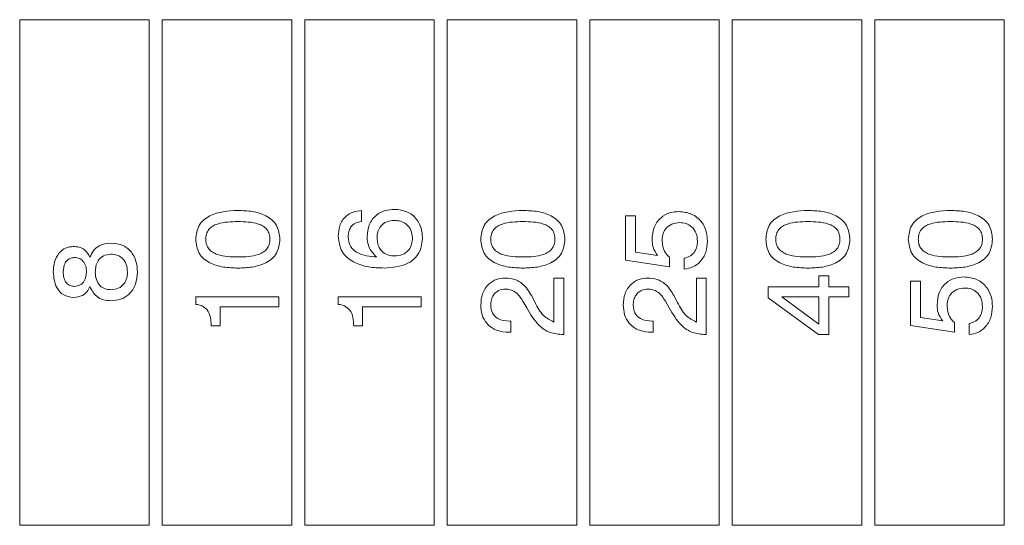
# Model space of a CAD drawing. Header units: millimetres. Extents: x 47 to 120.6, y 37.3 to 135.3.
# Tile 5 of 27: x 60.2 to 71.6, y 71.9 to 77.7. Entities that reach past the tile are written whole.
import ezdxf

# ---------------------------------------------------------------- set-up
doc = ezdxf.new("R2010")
doc.units = ezdxf.units.MM

msp = doc.modelspace()

# ---------------------------------------------------------------- linework, layer by layer
at = {"color": 7, "linetype": 'Continuous', "lineweight": 9}
for p, q in [((60.1768, 71.8665), (60.1768, 77.7165)), ((61.6768, 77.7165), (60.1768, 77.7165)), ((61.6768, 77.7165), (61.6768, 71.8665)), ((63.3268, 77.7165), (61.8268, 77.7165)), ((61.8268, 71.8665), (61.8268, 77.7165)), ((63.3268, 77.7165), (63.3268, 71.8665)), ((63.4768, 71.8665), (63.4768, 77.7165)), ((64.9768, 77.7165), (63.4768, 77.7165)), ((64.9768, 77.7165), (64.9768, 71.8665)), ((65.1268, 71.8665), (65.1268, 77.7165)), ((66.6268, 77.7165), (65.1268, 77.7165)), ((66.6268, 77.7165), (66.6268, 71.8665)), ((66.7768, 71.8665), (66.7768, 77.7165)), ((68.2768, 77.7165), (66.7768, 77.7165)), ((68.2768, 77.7165), (68.2768, 71.8665)), ((69.9268, 77.7165), (68.4268, 77.7165)), ((68.4268, 71.8665), (68.4268, 77.7165)), ((69.9268, 77.7165), (69.9268, 71.8665)), ((70.0768, 71.8665), (70.0768, 77.7165)), ((71.5768, 77.7165), (70.0768, 77.7165)), ((71.5768, 77.7165), (71.5768, 71.8665)), ((64.1345, 75.5094), (64.1345, 75.3812)), ((67.191, 75.4467), (67.3063, 75.4467)), ((67.191, 74.9339), (67.191, 75.4467)), ((67.3063, 75.4467), (67.3063, 75.0263)), ((67.3063, 75.0263), (67.5633, 74.9874)), ((67.699, 74.8556), (67.191, 74.9339)), ((67.699, 74.969), (67.699, 74.8556)), ((67.8712, 74.83), (67.8712, 74.9582)), ((66.3615, 74.7274), (66.4768, 74.7274)), ((66.3615, 74.2186), (66.3615, 74.7274)), ((66.4768, 74.7274), (66.4768, 74.0735)), ((68.0115, 74.7274), (68.1268, 74.7274)), ((68.0115, 74.2186), (68.0115, 74.7274)), ((68.1268, 74.7274), (68.1268, 74.0735)), ((69.4307, 74.753), (69.5461, 74.753)), ((69.4307, 74.6248), (69.4307, 74.753)), ((69.5461, 74.753), (69.5461, 74.6248)), ((70.491, 74.6903), (70.6063, 74.6903)), ((70.491, 74.1775), (70.491, 74.6903)), ((70.6063, 74.6903), (70.6063, 74.2699)), ((68.841, 74.4978), (68.841, 74.6248)), ((68.841, 74.6248), (69.4307, 74.6248)), ((69.5461, 74.6248), (69.7768, 74.6248)), ((69.7768, 74.6248), (69.7768, 74.5094)), ((62.2153, 74.4231), (62.2153, 74.5094)), ((62.2153, 74.5094), (63.1768, 74.5094)), ((63.1768, 74.5094), (63.1768, 74.3941)), ((63.8653, 74.5094), (64.8268, 74.5094)), ((63.8653, 74.4231), (63.8653, 74.5094)), ((64.8268, 74.5094), (64.8268, 74.3941)), ((66.0482, 74.3812), (66.0035, 74.4612)), ((66.1022, 74.5245), (66.1435, 74.4447)), ((67.6982, 74.3812), (67.6535, 74.4612)), ((67.7522, 74.5245), (67.7935, 74.4447)), ((69.4239, 74.0735), (68.841, 74.4978)), ((69.4307, 74.5094), (69.0014, 74.5094)), ((69.0014, 74.5094), (69.4307, 74.1939)), ((69.4307, 74.1939), (69.4307, 74.5094)), ((69.5461, 74.5094), (69.5461, 74.0735)), ((69.7768, 74.5094), (69.5461, 74.5094)), ((63.1768, 74.3941), (62.4974, 74.3941)), ((62.4974, 74.3941), (62.4974, 74.1761)), ((64.1474, 74.3941), (64.1474, 74.1761)), ((64.8268, 74.3941), (64.1474, 74.3941)), ((65.8502, 74.2274), (65.8615, 74.2274)), ((65.8615, 74.2274), (65.8615, 74.0992)), ((67.5002, 74.2274), (67.5115, 74.2274)), ((67.5115, 74.2274), (67.5115, 74.0992)), ((70.6063, 74.2699), (70.8633, 74.231)), ((62.4974, 74.1761), (62.3948, 74.1761)), ((64.1474, 74.1761), (64.0448, 74.1761)), ((70.999, 74.0992), (70.491, 74.1775)), ((70.999, 74.2126), (70.999, 74.0992)), ((71.1712, 74.0735), (71.1712, 74.2018)), ((65.8615, 74.0992), (65.8448, 74.0992)), ((66.4768, 74.0735), (66.469, 74.0735)), ((67.5115, 74.0992), (67.4948, 74.0992)), ((68.1268, 74.0735), (68.119, 74.0735)), ((69.5461, 74.0735), (69.4239, 74.0735)), ((60.1768, 71.8665), (61.6768, 71.8665)), ((61.8268, 71.8665), (63.3268, 71.8665)), ((63.4768, 71.8665), (64.9768, 71.8665)), ((65.1268, 71.8665), (66.6268, 71.8665)), ((66.7768, 71.8665), (68.2768, 71.8665)), ((68.4268, 71.8665), (69.9268, 71.8665)), ((70.0768, 71.8665), (71.5768, 71.8665))]:
    msp.add_line(p, q, dxfattribs=at)
for points, knots in [([(62.2153, 75.1751), (62.2219, 75.2316), (62.2319, 75.3166), (62.306, 75.4032), (62.4464, 75.496), (62.5893, 75.5035), (62.7035, 75.5094)], [0, 0, 0, 0, 0.2491408, 0.3747236, 0.5004751, 1, 1, 1, 1]), ([(62.7035, 75.5094), (62.7591, 75.5075), (62.8702, 75.5037), (63.0067, 75.4648), (63.0997, 75.403), (63.1737, 75.3164), (63.1833, 75.2315), (63.1897, 75.1751)], [0, 0, 0, 0, 0.2509024, 0.5010903, 0.6264171, 0.7516133, 1, 1, 1, 1]), ([(63.8653, 75.207), (63.868, 75.2496), (63.8733, 75.3346), (63.9388, 75.4394), (64.035, 75.4964), (64.1013, 75.5051), (64.1345, 75.5094)], [0, 0, 0, 0, 0.2805095, 0.5593885, 0.7793586, 1, 1, 1, 1]), ([(64.1986, 75.206), (64.2029, 75.2535), (64.2114, 75.3483), (64.2964, 75.4566), (64.4056, 75.5149), (64.4799, 75.5198), (64.5172, 75.5223)], [0, 0, 0, 0, 0.2799912, 0.5591453, 0.7792912, 1, 1, 1, 1]), ([(64.5172, 75.5223), (64.5659, 75.5177), (64.6633, 75.5087), (64.7731, 75.4199), (64.832, 75.3076), (64.8371, 75.2313), (64.8397, 75.1931)], [0, 0, 0, 0, 0.2799029, 0.5591026, 0.7792861, 1, 1, 1, 1]), ([(65.5153, 75.1751), (65.5219, 75.2316), (65.5319, 75.3166), (65.606, 75.4032), (65.7464, 75.496), (65.8893, 75.5035), (66.0035, 75.5094)], [0, 0, 0, 0, 0.2491408, 0.3747236, 0.5004751, 1, 1, 1, 1]), ([(66.0035, 75.5094), (66.0591, 75.5075), (66.1702, 75.5037), (66.3067, 75.4648), (66.3997, 75.403), (66.4737, 75.3164), (66.4833, 75.2315), (66.4897, 75.1751)], [0, 0, 0, 0, 0.25090239, 0.50109033, 0.62641706, 0.75161329, 1, 1, 1, 1]), ([(67.4986, 75.1717), (67.5024, 75.2193), (67.5098, 75.3142), (67.5893, 75.4264), (67.6971, 75.4886), (67.7716, 75.494), (67.8089, 75.4966)], [0, 0, 0, 0, 0.2803281, 0.559443, 0.7794421, 1, 1, 1, 1]), ([(67.8089, 75.4966), (67.8593, 75.4918), (67.9598, 75.4823), (68.0725, 75.3895), (68.132, 75.273), (68.1371, 75.1943), (68.1397, 75.1549)], [0, 0, 0, 0, 0.2798531, 0.5589856, 0.7792398, 1, 1, 1, 1]), ([(68.8153, 75.1751), (68.8219, 75.2316), (68.8319, 75.3166), (68.906, 75.4032), (69.0464, 75.496), (69.1893, 75.5035), (69.3035, 75.5094)], [0, 0, 0, 0, 0.2491408, 0.3747236, 0.5004751, 1, 1, 1, 1]), ([(69.3035, 75.5094), (69.3591, 75.5075), (69.4702, 75.5037), (69.6067, 75.4648), (69.6997, 75.403), (69.7737, 75.3164), (69.7833, 75.2315), (69.7897, 75.1751)], [0, 0, 0, 0, 0.2509024, 0.5010903, 0.6264171, 0.7516133, 1, 1, 1, 1]), ([(70.4653, 75.1751), (70.4719, 75.2316), (70.4819, 75.3166), (70.556, 75.4032), (70.6964, 75.496), (70.8393, 75.5035), (70.9535, 75.5094)], [0, 0, 0, 0, 0.2491408, 0.3747236, 0.5004751, 1, 1, 1, 1]), ([(70.9535, 75.5094), (71.0091, 75.5075), (71.1202, 75.5037), (71.2567, 75.4648), (71.3497, 75.403), (71.4237, 75.3164), (71.4333, 75.2315), (71.4397, 75.1751)], [0, 0, 0, 0, 0.2509024, 0.5010903, 0.6264171, 0.7516133, 1, 1, 1, 1]), ([(62.7035, 75.3812), (62.6226, 75.3794), (62.5214, 75.377), (62.41, 75.3303), (62.3633, 75.2911), (62.3347, 75.2363), (62.332, 75.1962), (62.3307, 75.1761)], [0, 0, 0, 0, 0.4999047, 0.6251667, 0.7500876, 0.8748731, 1, 1, 1, 1]), ([(63.0743, 75.1761), (63.073, 75.1961), (63.0704, 75.236), (63.0423, 75.2909), (62.9958, 75.3301), (62.8851, 75.3772), (62.7842, 75.3794), (62.7035, 75.3812)], [0, 0, 0, 0, 0.1251067, 0.2499673, 0.374902, 0.5001477, 1, 1, 1, 1]), ([(64.1345, 75.3812), (64.11, 75.3773), (64.0612, 75.3693), (64.0071, 75.3215), (63.9834, 75.2617), (63.9816, 75.2231), (63.9807, 75.2038)], [0, 0, 0, 0, 0.2802594, 0.5587919, 0.7790854, 1, 1, 1, 1]), ([(64.5166, 75.3941), (64.4865, 75.3916), (64.4266, 75.3868), (64.3568, 75.335), (64.319, 75.2664), (64.3157, 75.2195), (64.314, 75.1959)], [0, 0, 0, 0, 0.2802694, 0.5592761, 0.7793435, 1, 1, 1, 1]), ([(64.7243, 75.1917), (64.7215, 75.2225), (64.7159, 75.2838), (64.6597, 75.3529), (64.5887, 75.3895), (64.5406, 75.3925), (64.5166, 75.3941)], [0, 0, 0, 0, 0.279951, 0.5590384, 0.7792391, 1, 1, 1, 1]), ([(66.0035, 75.3812), (65.9226, 75.3794), (65.8214, 75.377), (65.71, 75.3303), (65.6633, 75.2911), (65.6347, 75.2363), (65.632, 75.1962), (65.6307, 75.1761)], [0, 0, 0, 0, 0.4999047, 0.6251667, 0.7500876, 0.8748731, 1, 1, 1, 1]), ([(66.3743, 75.1761), (66.373, 75.1961), (66.3704, 75.236), (66.3423, 75.2909), (66.2958, 75.3301), (66.1851, 75.3772), (66.0842, 75.3794), (66.0035, 75.3812)], [0, 0, 0, 0, 0.1251067, 0.2499673, 0.374902, 0.5001477, 1, 1, 1, 1]), ([(67.8196, 75.3684), (67.7879, 75.3657), (67.7246, 75.3602), (67.653, 75.3019), (67.6184, 75.2273), (67.6155, 75.1778), (67.614, 75.1531)], [0, 0, 0, 0, 0.2800468, 0.5588924, 0.7791575, 1, 1, 1, 1]), ([(68.0243, 75.1517), (68.0218, 75.1832), (68.017, 75.2462), (67.9646, 75.3205), (67.8937, 75.3629), (67.8443, 75.3666), (67.8196, 75.3684)], [0, 0, 0, 0, 0.2802804, 0.5595279, 0.7794727, 1, 1, 1, 1]), ([(69.3035, 75.3812), (69.2226, 75.3794), (69.1214, 75.377), (69.01, 75.3303), (68.9633, 75.2911), (68.9347, 75.2363), (68.932, 75.1962), (68.9307, 75.1761)], [0, 0, 0, 0, 0.4999047, 0.6251667, 0.7500876, 0.8748731, 1, 1, 1, 1]), ([(69.6743, 75.1761), (69.673, 75.1961), (69.6704, 75.236), (69.6423, 75.2909), (69.5958, 75.3301), (69.4851, 75.3772), (69.3842, 75.3794), (69.3035, 75.3812)], [0, 0, 0, 0, 0.1251067, 0.24996733, 0.37490196, 0.50014773, 1, 1, 1, 1]), ([(70.9535, 75.3812), (70.8726, 75.3794), (70.7714, 75.377), (70.66, 75.3303), (70.6133, 75.2911), (70.5847, 75.2363), (70.582, 75.1962), (70.5807, 75.1761)], [0, 0, 0, 0, 0.4999047, 0.6251667, 0.7500876, 0.8748731, 1, 1, 1, 1]), ([(71.3243, 75.1761), (71.323, 75.1961), (71.3204, 75.236), (71.2923, 75.2909), (71.2458, 75.3301), (71.1351, 75.3772), (71.0342, 75.3794), (70.9535, 75.3812)], [0, 0, 0, 0, 0.1251067, 0.2499673, 0.374902, 0.5001477, 1, 1, 1, 1]), ([(60.9892, 74.9698), (61.0019, 74.9962), (61.0272, 75.0491), (61.1109, 75.1186), (61.187, 75.1265), (61.2334, 75.1312)], [0, 0, 0, 0, 0.2809187, 0.5611691, 1, 1, 1, 1]), ([(61.2334, 75.1312), (61.2816, 75.1265), (61.3778, 75.1171), (61.4826, 75.0234), (61.5334, 74.9098), (61.5376, 74.8346), (61.5397, 74.7969)], [0, 0, 0, 0, 0.2797074, 0.5586105, 0.779038, 1, 1, 1, 1]), ([(62.7035, 74.8428), (62.6479, 74.8446), (62.5367, 74.8483), (62.4001, 74.8868), (62.3066, 74.9479), (62.232, 75.0339), (62.222, 75.1187), (62.2153, 75.1751)], [0, 0, 0, 0, 0.2509482, 0.5012394, 0.6265864, 0.7517607, 1, 1, 1, 1]), ([(62.3307, 75.1761), (62.3321, 75.1561), (62.3348, 75.116), (62.3636, 75.0614), (62.4104, 75.0224), (62.5214, 74.9751), (62.6226, 74.9728), (62.7035, 74.971)], [0, 0, 0, 0, 0.1250804, 0.2498714, 0.3747952, 0.5000499, 1, 1, 1, 1]), ([(62.7035, 74.971), (62.7841, 74.9728), (62.8849, 74.9751), (62.9954, 75.0226), (63.0418, 75.0617), (63.0703, 75.1162), (63.0729, 75.1561), (63.0743, 75.1761)], [0, 0, 0, 0, 0.49989455, 0.62515216, 0.75007635, 0.87487929, 1, 1, 1, 1]), ([(63.1897, 75.1751), (63.1832, 75.1188), (63.1734, 75.0341), (63.099, 74.9483), (63.0061, 74.8868), (62.8698, 74.8483), (62.759, 74.8446), (62.7035, 74.8428)], [0, 0, 0, 0, 0.2483258, 0.3735033, 0.4988302, 0.7490819, 1, 1, 1, 1]), ([(64.3952, 74.8428), (64.3348, 74.845), (64.2144, 74.8495), (64.067, 74.8942), (63.9668, 74.9618), (63.8851, 75.0541), (63.8732, 75.146), (63.8653, 75.207)], [0, 0, 0, 0, 0.2509316, 0.5012316, 0.6266319, 0.7518729, 1, 1, 1, 1]), ([(63.9807, 75.2038), (63.9851, 75.1658), (63.9917, 75.1088), (64.0415, 75.0509), (64.1351, 74.9879), (64.2303, 74.9785), (64.3064, 74.971)], [0, 0, 0, 0, 0.24894131, 0.37441007, 0.50002958, 1, 1, 1, 1]), ([(64.3064, 74.971), (64.2714, 75.0083), (64.2086, 75.0752), (64.2017, 75.1659), (64.1986, 75.206)], [0, 0, 0, 0, 0.5584155, 1, 1, 1, 1]), ([(64.314, 75.1959), (64.3162, 75.1646), (64.3206, 75.1021), (64.3716, 75.0267), (64.4441, 74.9877), (64.4932, 74.9844), (64.5178, 74.9828)], [0, 0, 0, 0, 0.2805061, 0.5592555, 0.7792755, 1, 1, 1, 1]), ([(64.8397, 75.1931), (64.837, 75.153), (64.8315, 75.0728), (64.771, 74.9648), (64.628, 74.8586), (64.4911, 74.8493), (64.3952, 74.8428)], [0, 0, 0, 0, 0.187308, 0.3739974, 0.5609717, 1, 1, 1, 1]), ([(64.5178, 74.9828), (64.549, 74.9854), (64.6112, 74.9906), (64.6828, 75.0461), (64.7197, 75.1185), (64.7227, 75.1673), (64.7243, 75.1917)], [0, 0, 0, 0, 0.2801461, 0.5590178, 0.7792268, 1, 1, 1, 1]), ([(66.0035, 74.8428), (65.9479, 74.8446), (65.8367, 74.8483), (65.7001, 74.8868), (65.6066, 74.9479), (65.532, 75.0339), (65.522, 75.1187), (65.5153, 75.1751)], [0, 0, 0, 0, 0.2509482, 0.50123943, 0.62658642, 0.75176066, 1, 1, 1, 1]), ([(65.6307, 75.1761), (65.6321, 75.1561), (65.6348, 75.116), (65.6636, 75.0614), (65.7104, 75.0224), (65.8214, 74.9751), (65.9226, 74.9728), (66.0035, 74.971)], [0, 0, 0, 0, 0.1250804, 0.2498714, 0.3747952, 0.5000499, 1, 1, 1, 1]), ([(66.0035, 74.971), (66.0841, 74.9728), (66.1849, 74.9751), (66.2954, 75.0226), (66.3418, 75.0617), (66.3703, 75.1162), (66.3729, 75.1561), (66.3743, 75.1761)], [0, 0, 0, 0, 0.49989455, 0.62515216, 0.75007635, 0.87487929, 1, 1, 1, 1]), ([(66.4897, 75.1751), (66.4832, 75.1188), (66.4734, 75.0341), (66.399, 74.9483), (66.3061, 74.8868), (66.1698, 74.8483), (66.059, 74.8446), (66.0035, 74.8428)], [0, 0, 0, 0, 0.2483258, 0.3735033, 0.4988302, 0.7490819, 1, 1, 1, 1]), ([(67.5633, 74.9874), (67.5421, 75.0187), (67.504, 75.0748), (67.5003, 75.142), (67.4986, 75.1717)], [0, 0, 0, 0, 0.5587675, 1, 1, 1, 1]), ([(67.614, 75.1531), (67.6185, 75.1131), (67.6266, 75.0417), (67.6768, 74.9912), (67.699, 74.969)], [0, 0, 0, 0, 0.5591829, 1, 1, 1, 1]), ([(68.1397, 75.1549), (68.1365, 75.1111), (68.1302, 75.0237), (68.065, 74.9167), (67.9732, 74.8478), (67.9052, 74.8359), (67.8712, 74.83)], [0, 0, 0, 0, 0.2803378, 0.559784, 0.7797246, 1, 1, 1, 1]), ([(67.8712, 74.9582), (67.896, 74.9646), (67.9454, 74.9775), (67.9961, 75.0309), (68.0208, 75.0919), (68.0231, 75.1317), (68.0243, 75.1517)], [0, 0, 0, 0, 0.2796828, 0.5589423, 0.7792775, 1, 1, 1, 1]), ([(69.3035, 74.8428), (69.2479, 74.8446), (69.1367, 74.8483), (69.0001, 74.8868), (68.9066, 74.9479), (68.832, 75.0339), (68.822, 75.1187), (68.8153, 75.1751)], [0, 0, 0, 0, 0.2509482, 0.50123943, 0.62658642, 0.75176066, 1, 1, 1, 1]), ([(68.9307, 75.1761), (68.9321, 75.1561), (68.9348, 75.116), (68.9636, 75.0614), (69.0104, 75.0224), (69.1214, 74.9751), (69.2226, 74.9728), (69.3035, 74.971)], [0, 0, 0, 0, 0.12508042, 0.24987136, 0.37479518, 0.50004988, 1, 1, 1, 1]), ([(69.3035, 74.971), (69.3841, 74.9728), (69.4849, 74.9751), (69.5954, 75.0226), (69.6418, 75.0617), (69.6703, 75.1162), (69.6729, 75.1561), (69.6743, 75.1761)], [0, 0, 0, 0, 0.49989455, 0.62515216, 0.75007635, 0.87487929, 1, 1, 1, 1]), ([(69.7897, 75.1751), (69.7832, 75.1188), (69.7734, 75.0341), (69.699, 74.9483), (69.6061, 74.8868), (69.4698, 74.8483), (69.359, 74.8446), (69.3035, 74.8428)], [0, 0, 0, 0, 0.2483258, 0.3735033, 0.4988302, 0.7490819, 1, 1, 1, 1]), ([(70.9535, 74.8428), (70.8979, 74.8446), (70.7867, 74.8483), (70.6501, 74.8868), (70.5566, 74.9479), (70.482, 75.0339), (70.472, 75.1187), (70.4653, 75.1751)], [0, 0, 0, 0, 0.2509482, 0.5012394, 0.6265864, 0.7517607, 1, 1, 1, 1]), ([(70.5807, 75.1761), (70.5821, 75.1561), (70.5848, 75.116), (70.6136, 75.0614), (70.6604, 75.0224), (70.7714, 74.9751), (70.8726, 74.9728), (70.9535, 74.971)], [0, 0, 0, 0, 0.12508042, 0.24987136, 0.37479518, 0.50004988, 1, 1, 1, 1]), ([(70.9535, 74.971), (71.0341, 74.9728), (71.1349, 74.9751), (71.2454, 75.0226), (71.2918, 75.0617), (71.3203, 75.1162), (71.3229, 75.1561), (71.3243, 75.1761)], [0, 0, 0, 0, 0.4998945, 0.6251522, 0.7500763, 0.8748793, 1, 1, 1, 1]), ([(71.4397, 75.1751), (71.4332, 75.1188), (71.4234, 75.0341), (71.349, 74.9483), (71.2561, 74.8868), (71.1198, 74.8483), (71.009, 74.8446), (70.9535, 74.8428)], [0, 0, 0, 0, 0.24832577, 0.37350328, 0.49883017, 0.74908192, 1, 1, 1, 1]), ([(60.5653, 74.7969), (60.5677, 74.8365), (60.5725, 74.9155), (60.6243, 75.0154), (60.7054, 75.0826), (60.7677, 75.0894), (60.7989, 75.0928)], [0, 0, 0, 0, 0.28087932, 0.56062715, 0.78031284, 1, 1, 1, 1]), ([(60.7989, 75.0928), (60.8214, 75.0914), (60.8665, 75.0886), (60.9416, 75.052), (60.9712, 75.0009), (60.9892, 74.9698)], [0, 0, 0, 0, 0.2811516, 0.5614844, 1, 1, 1, 1]), ([(60.8131, 74.9646), (60.7981, 74.9635), (60.768, 74.9613), (60.7281, 74.9378), (60.6874, 74.8852), (60.6834, 74.8339), (60.6807, 74.7979)], [0, 0, 0, 0, 0.18723212, 0.37402057, 0.56115784, 1, 1, 1, 1]), ([(60.9499, 74.7979), (60.9485, 74.8206), (60.9457, 74.8659), (60.9146, 74.9228), (60.8668, 74.9595), (60.831, 74.9629), (60.8131, 74.9646)], [0, 0, 0, 0, 0.2807915, 0.5603116, 0.779949, 1, 1, 1, 1]), ([(61.232, 75.003), (61.2029, 75), (61.1447, 74.994), (61.0837, 74.9346), (61.0559, 74.8651), (61.0536, 74.8198), (61.0525, 74.7971)], [0, 0, 0, 0, 0.2795459, 0.5582759, 0.7788187, 1, 1, 1, 1]), ([(61.4243, 74.7971), (61.4223, 74.827), (61.4182, 74.8867), (61.3706, 74.9591), (61.3023, 74.9981), (61.2555, 75.0014), (61.232, 75.003)], [0, 0, 0, 0, 0.280468, 0.5595619, 0.7794643, 1, 1, 1, 1]), ([(60.7989, 74.503), (60.7594, 74.5087), (60.6803, 74.52), (60.5815, 74.6334), (60.5715, 74.7349), (60.5653, 74.7969)], [0, 0, 0, 0, 0.2796398, 0.5599649, 1, 1, 1, 1]), ([(60.6807, 74.7979), (60.6819, 74.7754), (60.6844, 74.7306), (60.712, 74.6724), (60.7598, 74.6358), (60.7953, 74.6328), (60.8131, 74.6312)], [0, 0, 0, 0, 0.281051, 0.5604991, 0.7799093, 1, 1, 1, 1]), ([(60.8131, 74.6312), (60.8359, 74.6342), (60.8814, 74.6401), (60.9401, 74.7036), (60.9462, 74.7622), (60.9499, 74.7979)], [0, 0, 0, 0, 0.2800245, 0.5603037, 1, 1, 1, 1]), ([(61.0525, 74.7971), (61.0543, 74.7683), (61.0578, 74.7108), (61.0995, 74.6388), (61.164, 74.5978), (61.2093, 74.5945), (61.232, 74.5928)], [0, 0, 0, 0, 0.280768, 0.5598348, 0.7795757, 1, 1, 1, 1]), ([(61.232, 74.5928), (61.2619, 74.5953), (61.3216, 74.6004), (61.3883, 74.6565), (61.4204, 74.7271), (61.423, 74.7737), (61.4243, 74.7971)], [0, 0, 0, 0, 0.2799955, 0.5586959, 0.7789978, 1, 1, 1, 1]), ([(61.5397, 74.7969), (61.5363, 74.749), (61.5296, 74.6535), (61.454, 74.5377), (61.3461, 74.4728), (61.271, 74.4673), (61.2334, 74.4646)], [0, 0, 0, 0, 0.2804857, 0.5595739, 0.7794793, 1, 1, 1, 1]), ([(65.5153, 74.4153), (65.5186, 74.46), (65.5252, 74.5491), (65.5958, 74.6565), (65.6952, 74.719), (65.7653, 74.7246), (65.8004, 74.7274)], [0, 0, 0, 0, 0.2804405, 0.5596806, 0.7795919, 1, 1, 1, 1]), ([(65.8004, 74.7274), (65.8364, 74.7245), (65.9083, 74.7188), (66.023, 74.652), (66.0722, 74.5728), (66.1022, 74.5245)], [0, 0, 0, 0, 0.2802912, 0.560216, 1, 1, 1, 1]), ([(67.1653, 74.4153), (67.1686, 74.46), (67.1752, 74.5491), (67.2458, 74.6565), (67.3452, 74.719), (67.4153, 74.7246), (67.4504, 74.7274)], [0, 0, 0, 0, 0.2804405, 0.5596806, 0.7795919, 1, 1, 1, 1]), ([(67.4504, 74.7274), (67.4864, 74.7245), (67.5583, 74.7188), (67.673, 74.652), (67.7222, 74.5728), (67.7522, 74.5245)], [0, 0, 0, 0, 0.2802912, 0.560216, 1, 1, 1, 1]), ([(70.7986, 74.4153), (70.8024, 74.4629), (70.8098, 74.5578), (70.8893, 74.6699), (70.9971, 74.7322), (71.0716, 74.7375), (71.1089, 74.7402)], [0, 0, 0, 0, 0.2803281, 0.559443, 0.7794421, 1, 1, 1, 1]), ([(71.1089, 74.7402), (71.1593, 74.7354), (71.2598, 74.7258), (71.3725, 74.6331), (71.432, 74.5166), (71.4371, 74.4379), (71.4397, 74.3985)], [0, 0, 0, 0, 0.2798531, 0.5589856, 0.7792398, 1, 1, 1, 1]), ([(60.9892, 74.6276), (60.9788, 74.6074), (60.9582, 74.5671), (60.8939, 74.5128), (60.8349, 74.5068), (60.7989, 74.503)], [0, 0, 0, 0, 0.2810368, 0.5613539, 1, 1, 1, 1]), ([(61.2334, 74.4646), (61.2041, 74.4665), (61.1455, 74.4705), (61.0478, 74.5186), (61.0114, 74.5863), (60.9892, 74.6276)], [0, 0, 0, 0, 0.2812912, 0.561761, 1, 1, 1, 1]), ([(65.7994, 74.5992), (65.7726, 74.5964), (65.7192, 74.5909), (65.6619, 74.5381), (65.6341, 74.4749), (65.6318, 74.4332), (65.6307, 74.4123)], [0, 0, 0, 0, 0.2796101, 0.558548, 0.779048, 1, 1, 1, 1]), ([(66.0035, 74.4612), (65.9761, 74.5025), (65.9379, 74.5601), (65.8566, 74.5954), (65.8184, 74.5979), (65.7994, 74.5992)], [0, 0, 0, 0, 0.5581266, 0.7790134, 1, 1, 1, 1]), ([(67.4494, 74.5992), (67.4226, 74.5964), (67.3692, 74.5909), (67.3119, 74.5381), (67.2841, 74.4749), (67.2818, 74.4332), (67.2807, 74.4123)], [0, 0, 0, 0, 0.2796101, 0.558548, 0.779048, 1, 1, 1, 1]), ([(67.6535, 74.4612), (67.6261, 74.5025), (67.5879, 74.5601), (67.5066, 74.5954), (67.4684, 74.5979), (67.4494, 74.5992)], [0, 0, 0, 0, 0.5581266, 0.7790134, 1, 1, 1, 1]), ([(71.1196, 74.612), (71.0879, 74.6093), (71.0246, 74.6038), (70.953, 74.5455), (70.9184, 74.4709), (70.9155, 74.4214), (70.914, 74.3967)], [0, 0, 0, 0, 0.2800468, 0.5588924, 0.7791575, 1, 1, 1, 1]), ([(71.3243, 74.3953), (71.3218, 74.4268), (71.317, 74.4898), (71.2646, 74.5641), (71.1937, 74.6065), (71.1443, 74.6102), (71.1196, 74.612)], [0, 0, 0, 0, 0.2802804, 0.5595279, 0.7794727, 1, 1, 1, 1]), ([(66.1435, 74.4447), (66.1719, 74.3896), (66.2223, 74.2917), (66.3191, 74.2408), (66.3615, 74.2186)], [0, 0, 0, 0, 0.5626058, 1, 1, 1, 1]), ([(67.7935, 74.4447), (67.8219, 74.3896), (67.8723, 74.2917), (67.9691, 74.2408), (68.0115, 74.2186)], [0, 0, 0, 0, 0.5626058, 1, 1, 1, 1]), ([(62.3948, 74.1761), (62.3932, 74.208), (62.3901, 74.2715), (62.3571, 74.3572), (62.2898, 74.41), (62.2402, 74.4187), (62.2153, 74.4231)], [0, 0, 0, 0, 0.2810561, 0.5603187, 0.7796488, 1, 1, 1, 1]), ([(64.0448, 74.1761), (64.0432, 74.208), (64.0401, 74.2715), (64.0071, 74.3572), (63.9398, 74.41), (63.8902, 74.4187), (63.8653, 74.4231)], [0, 0, 0, 0, 0.2810561, 0.5603187, 0.7796488, 1, 1, 1, 1]), ([(65.8448, 74.0992), (65.7963, 74.1027), (65.6996, 74.1097), (65.584, 74.1899), (65.5229, 74.3013), (65.5178, 74.3773), (65.5153, 74.4153)], [0, 0, 0, 0, 0.2804511, 0.5593623, 0.779308, 1, 1, 1, 1]), ([(65.6307, 74.4123), (65.6339, 74.3817), (65.6404, 74.3207), (65.7231, 74.2389), (65.802, 74.2318), (65.8502, 74.2274)], [0, 0, 0, 0, 0.280567, 0.5602644, 1, 1, 1, 1]), ([(66.469, 74.0735), (66.417, 74.0775), (66.313, 74.0854), (66.1553, 74.1947), (66.0889, 74.3104), (66.0482, 74.3812)], [0, 0, 0, 0, 0.2799963, 0.5591981, 1, 1, 1, 1]), ([(67.4948, 74.0992), (67.4463, 74.1027), (67.3496, 74.1097), (67.234, 74.1899), (67.1729, 74.3013), (67.1678, 74.3773), (67.1653, 74.4153)], [0, 0, 0, 0, 0.2804511, 0.5593623, 0.779308, 1, 1, 1, 1]), ([(67.2807, 74.4123), (67.2839, 74.3817), (67.2904, 74.3207), (67.3731, 74.2389), (67.452, 74.2318), (67.5002, 74.2274)], [0, 0, 0, 0, 0.280567, 0.5602644, 1, 1, 1, 1]), ([(68.119, 74.0735), (68.067, 74.0775), (67.963, 74.0854), (67.8053, 74.1947), (67.7389, 74.3104), (67.6982, 74.3812)], [0, 0, 0, 0, 0.2799963, 0.5591981, 1, 1, 1, 1]), ([(70.8633, 74.231), (70.8421, 74.2623), (70.804, 74.3183), (70.8003, 74.3856), (70.7986, 74.4153)], [0, 0, 0, 0, 0.5587675, 1, 1, 1, 1]), ([(70.914, 74.3967), (70.9185, 74.3567), (70.9266, 74.2853), (70.9768, 74.2348), (70.999, 74.2126)], [0, 0, 0, 0, 0.5591829, 1, 1, 1, 1]), ([(71.4397, 74.3985), (71.4365, 74.3547), (71.4302, 74.2673), (71.365, 74.1603), (71.2732, 74.0914), (71.2052, 74.0795), (71.1712, 74.0735)], [0, 0, 0, 0, 0.2803378, 0.559784, 0.7797246, 1, 1, 1, 1]), ([(71.1712, 74.2018), (71.196, 74.2082), (71.2454, 74.2211), (71.2961, 74.2745), (71.3208, 74.3355), (71.3231, 74.3753), (71.3243, 74.3953)], [0, 0, 0, 0, 0.2796828, 0.5589423, 0.7792775, 1, 1, 1, 1])]:
    msp.add_open_spline(points, degree=3, knots=knots, dxfattribs=at)

doc.saveas('drawing.dxf')
